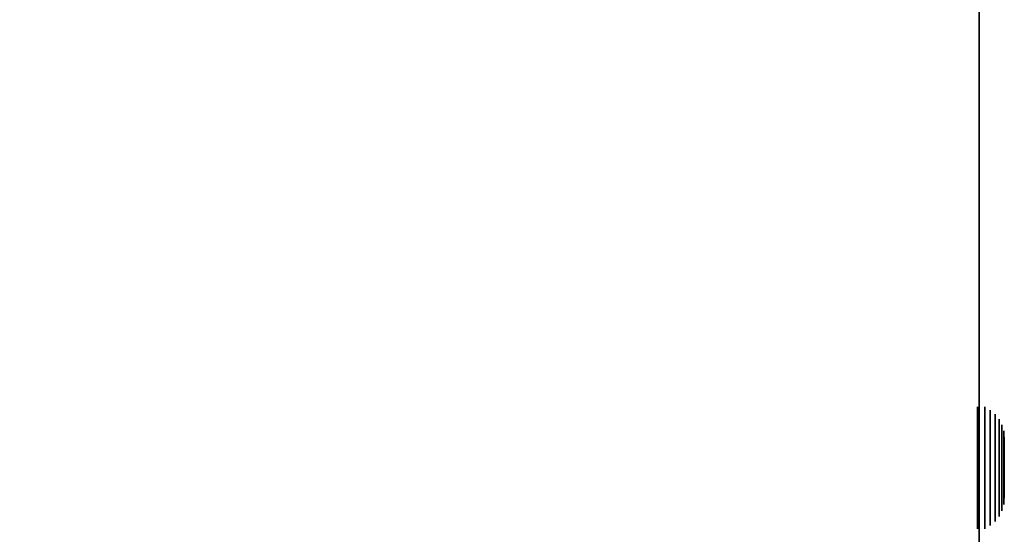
# Model space of a CAD drawing. Header units: millimetres. Extents: x -399 to 408, y -383 to 469.
# Tile 10 of 16: x 5 to 408, y 15 to 226. Entities that reach past the tile are written whole.
import ezdxf

# ---------------------------------------------------------------- set-up
doc = ezdxf.new("R2010")
doc.units = ezdxf.units.MM
doc.layers.add('KF_SEQ_10_B_SPEAKDETAIL', color=250, linetype='Continuous')
doc.layers.add('KF_SEQ_10_B_SPEAKER', color=253, linetype='Continuous')

# ---------------------------------------------------------------- blocks, each defined once
blk = doc.blocks.new('KF_SEQ_10_B')
at = {"layer": 'KF_SEQ_10_B_SPEAKDETAIL'}
for points, invisible_edges in [([(400.3, 67, -195), (400.3, 65.1, -185.43), (397.3, 65.1, -185.43), (397.3, 67, -195)], 10), ([(400.3, 65.1, -204.57), (400.3, 67, -195), (397.3, 67, -195), (397.3, 65.1, -204.57)], 10), ([(400.3, 67, 195), (400.3, 65.1, 204.57), (397.3, 65.1, 204.57), (397.3, 67, 195)], 10), ([(400.3, 65.1, 185.43), (400.3, 67, 195), (397.3, 67, 195), (397.3, 65.1, 185.43)], 10), ([(400.3, 65.1, -185.43), (400.3, 59.68, -177.32), (397.3, 59.68, -177.32), (397.3, 65.1, -185.43)], 10), ([(400.3, 59.68, -212.68), (400.3, 65.1, -204.57), (397.3, 65.1, -204.57), (397.3, 59.68, -212.68)], 10), ([(400.3, 65.1, 204.57), (400.3, 59.68, 212.68), (397.3, 59.68, 212.68), (397.3, 65.1, 204.57)], 10), ([(400.3, 59.68, 177.32), (400.3, 65.1, 185.43), (397.3, 65.1, 185.43), (397.3, 59.68, 177.32)], 10), ([(402.55, 65.69, -195), (402.55, 63.88, -185.93), (400.3, 65.1, -185.43), (400.3, 67, -195)], 10), ([(402.55, 63.88, -204.07), (402.55, 65.69, -195), (400.3, 67, -195), (400.3, 65.1, -204.57)], 10), ([(402.55, 65.69, 195), (402.55, 63.88, 204.07), (400.3, 65.1, 204.57), (400.3, 67, 195)], 10), ([(402.55, 63.88, 185.93), (402.55, 65.69, 195), (400.3, 67, 195), (400.3, 65.1, 185.43)], 10), ([(402.55, 63.88, -185.93), (402.55, 58.75, -178.25), (400.3, 59.68, -177.32), (400.3, 65.1, -185.43)], 10), ([(402.55, 58.75, -211.75), (402.55, 63.88, -204.07), (400.3, 65.1, -204.57), (400.3, 59.68, -212.68)], 10), ([(402.55, 63.88, 204.07), (402.55, 58.75, 211.75), (400.3, 59.68, 212.68), (400.3, 65.1, 204.57)], 10), ([(402.55, 58.75, 178.25), (402.55, 63.88, 185.93), (400.3, 65.1, 185.43), (400.3, 59.68, 177.32)], 10), ([(404.52, 63.97, -195), (404.52, 62.3, -186.59), (402.55, 63.88, -185.93), (402.55, 65.69, -195)], 10), ([(404.52, 62.3, -203.41), (404.52, 63.97, -195), (402.55, 65.69, -195), (402.55, 63.88, -204.07)], 10), ([(404.52, 63.97, 195), (404.52, 62.3, 203.41), (402.55, 63.88, 204.07), (402.55, 65.69, 195)], 10), ([(404.52, 62.3, 186.59), (404.52, 63.97, 195), (402.55, 65.69, 195), (402.55, 63.88, 185.93)], 10), ([(404.52, 62.3, -186.59), (404.52, 57.54, -179.46), (402.55, 58.75, -178.25), (402.55, 63.88, -185.93)], 10), ([(404.52, 57.54, -210.54), (404.52, 62.3, -203.41), (402.55, 63.88, -204.07), (402.55, 58.75, -211.75)], 10), ([(404.52, 62.3, 203.41), (404.52, 57.54, 210.54), (402.55, 58.75, 211.75), (402.55, 63.88, 204.07)], 10), ([(404.52, 57.54, 179.46), (404.52, 62.3, 186.59), (402.55, 63.88, 185.93), (402.55, 58.75, 178.25)], 10), ([(406.13, 61.92, -195), (406.13, 60.4, -187.38), (404.52, 62.3, -186.59), (404.52, 63.97, -195)], 10), ([(406.13, 60.4, -202.62), (406.13, 61.92, -195), (404.52, 63.97, -195), (404.52, 62.3, -203.41)], 10), ([(406.13, 61.92, 195), (406.13, 60.4, 202.62), (404.52, 62.3, 203.41), (404.52, 63.97, 195)], 10), ([(406.13, 60.4, 187.38), (406.13, 61.92, 195), (404.52, 63.97, 195), (404.52, 62.3, 186.59)], 10), ([(406.13, 60.4, -187.38), (406.13, 56.09, -180.91), (404.52, 57.54, -179.46), (404.52, 62.3, -186.59)], 10), ([(406.13, 56.09, -209.09), (406.13, 60.4, -202.62), (404.52, 62.3, -203.41), (404.52, 57.54, -210.54)], 10), ([(406.13, 60.4, 202.62), (406.13, 56.09, 209.09), (404.52, 57.54, 210.54), (404.52, 62.3, 203.41)], 10), ([(406.13, 56.09, 180.91), (406.13, 60.4, 187.38), (404.52, 62.3, 186.59), (404.52, 57.54, 179.46)], 10), ([(407.32, 59.6, -195), (407.32, 58.26, -188.26), (406.13, 60.4, -187.38), (406.13, 61.92, -195)], 10), ([(407.32, 58.26, -201.74), (407.32, 59.6, -195), (406.13, 61.92, -195), (406.13, 60.4, -202.62)], 10), ([(407.32, 59.6, 195), (407.32, 58.26, 201.74), (406.13, 60.4, 202.62), (406.13, 61.92, 195)], 10), ([(407.32, 58.26, 188.26), (407.32, 59.6, 195), (406.13, 61.92, 195), (406.13, 60.4, 187.38)], 10), ([(400.3, 59.68, -177.32), (400.3, 51.57, -171.9), (397.3, 51.57, -171.9), (397.3, 59.68, -177.32)], 10), ([(400.3, 51.57, -218.1), (400.3, 59.68, -212.68), (397.3, 59.68, -212.68), (397.3, 51.57, -218.1)], 10), ([(400.3, 59.68, 212.68), (400.3, 51.57, 218.1), (397.3, 51.57, 218.1), (397.3, 59.68, 212.68)], 10), ([(400.3, 51.57, 171.9), (400.3, 59.68, 177.32), (397.3, 59.68, 177.32), (397.3, 51.57, 171.9)], 10), ([(402.55, 58.75, -178.25), (402.55, 51.07, -173.12), (400.3, 51.57, -171.9), (400.3, 59.68, -177.32)], 10), ([(402.55, 51.07, -216.88), (402.55, 58.75, -211.75), (400.3, 59.68, -212.68), (400.3, 51.57, -218.1)], 10), ([(402.55, 58.75, 211.75), (402.55, 51.07, 216.88), (400.3, 51.57, 218.1), (400.3, 59.68, 212.68)], 10), ([(402.55, 51.07, 173.12), (402.55, 58.75, 178.25), (400.3, 59.68, 177.32), (400.3, 51.57, 171.9)], 10), ([(404.52, 57.54, -179.46), (404.52, 50.41, -174.7), (402.55, 51.07, -173.12), (402.55, 58.75, -178.25)], 10), ([(404.52, 50.41, -215.3), (404.52, 57.54, -210.54), (402.55, 58.75, -211.75), (402.55, 51.07, -216.88)], 10), ([(404.52, 57.54, 210.54), (404.52, 50.41, 215.3), (402.55, 51.07, 216.88), (402.55, 58.75, 211.75)], 10), ([(404.52, 50.41, 174.7), (404.52, 57.54, 179.46), (402.55, 58.75, 178.25), (402.55, 51.07, 173.12)], 10), ([(406.13, 56.09, -180.91), (406.13, 49.62, -176.6), (404.52, 50.41, -174.7), (404.52, 57.54, -179.46)], 10), ([(406.13, 49.62, -213.4), (406.13, 56.09, -209.09), (404.52, 57.54, -210.54), (404.52, 50.41, -215.3)], 10), ([(406.13, 56.09, 209.09), (406.13, 49.62, 213.4), (404.52, 50.41, 215.3), (404.52, 57.54, 210.54)], 10), ([(406.13, 49.62, 176.6), (406.13, 56.09, 180.91), (404.52, 57.54, 179.46), (404.52, 50.41, 174.7)], 10), ([(407.32, 58.26, -188.26), (407.32, 54.45, -182.55), (406.13, 56.09, -180.91), (406.13, 60.4, -187.38)], 10), ([(407.32, 54.45, -207.45), (407.32, 58.26, -201.74), (406.13, 60.4, -202.62), (406.13, 56.09, -209.09)], 10), ([(407.32, 58.26, 201.74), (407.32, 54.45, 207.45), (406.13, 56.09, 209.09), (406.13, 60.4, 202.62)], 10), ([(407.32, 54.45, 182.55), (407.32, 58.26, 188.26), (406.13, 60.4, 187.38), (406.13, 56.09, 180.91)], 10), ([(408.05, 57.1, -195), (408.05, 55.95, -189.22), (407.32, 58.26, -188.26), (407.32, 59.6, -195)], 10), ([(408.05, 55.95, -200.78), (408.05, 57.1, -195), (407.32, 59.6, -195), (407.32, 58.26, -201.74)], 10), ([(408.05, 57.1, 195), (408.05, 55.95, 200.78), (407.32, 58.26, 201.74), (407.32, 59.6, 195)], 10), ([(408.05, 55.95, 189.22), (408.05, 57.1, 195), (407.32, 59.6, 195), (407.32, 58.26, 188.26)], 10), ([(408.05, 55.95, -189.22), (408.05, 52.67, -184.33), (407.32, 54.45, -182.55), (407.32, 58.26, -188.26)], 10), ([(408.05, 52.67, -205.67), (408.05, 55.95, -200.78), (407.32, 58.26, -201.74), (407.32, 54.45, -207.45)], 10), ([(408.05, 55.95, 200.78), (408.05, 52.67, 205.67), (407.32, 54.45, 207.45), (407.32, 58.26, 201.74)], 10), ([(408.05, 52.67, 184.33), (408.05, 55.95, 189.22), (407.32, 58.26, 188.26), (407.32, 54.45, 182.55)], 10), ([(408.3, 54.5, -195), (408.3, 53.55, -190.22), (408.05, 55.95, -189.22), (408.05, 57.1, -195)], 10), ([(408.3, 53.55, -199.78), (408.3, 54.5, -195), (408.05, 57.1, -195), (408.05, 55.95, -200.78)], 10), ([(408.3, 54.5, 195), (408.3, 53.55, 199.78), (408.05, 55.95, 200.78), (408.05, 57.1, 195)], 10), ([(408.3, 53.55, 190.22), (408.3, 54.5, 195), (408.05, 57.1, 195), (408.05, 55.95, 189.22)], 10), ([(407.32, 54.45, -182.55), (407.32, 48.74, -178.74), (406.13, 49.62, -176.6), (406.13, 56.09, -180.91)], 10), ([(407.32, 48.74, -211.26), (407.32, 54.45, -207.45), (406.13, 56.09, -209.09), (406.13, 49.62, -213.4)], 10), ([(407.32, 54.45, 207.45), (407.32, 48.74, 211.26), (406.13, 49.62, 213.4), (406.13, 56.09, 209.09)], 10), ([(407.32, 48.74, 178.74), (407.32, 54.45, 182.55), (406.13, 56.09, 180.91), (406.13, 49.62, 176.6)], 10), ([(408.05, 52.67, -184.33), (408.05, 47.78, -181.05), (407.32, 48.74, -178.74), (407.32, 54.45, -182.55)], 10), ([(408.05, 47.78, -208.95), (408.05, 52.67, -205.67), (407.32, 54.45, -207.45), (407.32, 48.74, -211.26)], 10), ([(408.05, 52.67, 205.67), (408.05, 47.78, 208.95), (407.32, 48.74, 211.26), (407.32, 54.45, 207.45)], 10), ([(408.05, 47.78, 181.05), (408.05, 52.67, 184.33), (407.32, 54.45, 182.55), (407.32, 48.74, 178.74)], 10), ([(408.3, 53.55, -190.22), (408.3, 50.84, -186.16), (408.05, 52.67, -184.33), (408.05, 55.95, -189.22)], 10), ([(408.3, 50.84, -203.84), (408.3, 53.55, -199.78), (408.05, 55.95, -200.78), (408.05, 52.67, -205.67)], 10), ([(408.3, 53.55, 199.78), (408.3, 50.84, 203.84), (408.05, 52.67, 205.67), (408.05, 55.95, 200.78)], 10), ([(408.3, 50.84, 186.16), (408.3, 53.55, 190.22), (408.05, 55.95, 189.22), (408.05, 52.67, 184.33)], 10), ([(408.3, 50.84, -186.16), (408.3, 46.78, -183.45), (408.05, 47.78, -181.05), (408.05, 52.67, -184.33)], 10), ([(408.3, 46.78, -206.55), (408.3, 50.84, -203.84), (408.05, 52.67, -205.67), (408.05, 47.78, -208.95)], 10), ([(408.3, 50.84, 203.84), (408.3, 46.78, 206.55), (408.05, 47.78, 208.95), (408.05, 52.67, 205.67)], 10), ([(408.3, 46.78, 183.45), (408.3, 50.84, 186.16), (408.05, 52.67, 184.33), (408.05, 47.78, 181.05)], 10), ([(408.3, 42, -195), (408.3, 53.55, -190.22), (408.3, 54.5, -195)], 11), ([(408.3, 42, -195), (408.3, 54.5, -195), (408.3, 53.55, -199.78)], 11), ([(408.3, 42, 195), (408.3, 53.55, 199.78), (408.3, 54.5, 195)], 11), ([(408.3, 42, 195), (408.3, 54.5, 195), (408.3, 53.55, 190.22)], 11), ([(408.3, 42, -195), (408.3, 50.84, -186.16), (408.3, 53.55, -190.22)], 11), ([(408.3, 42, -195), (408.3, 53.55, -199.78), (408.3, 50.84, -203.84)], 11), ([(408.3, 42, 195), (408.3, 50.84, 203.84), (408.3, 53.55, 199.78)], 11), ([(408.3, 42, 195), (408.3, 53.55, 190.22), (408.3, 50.84, 186.16)], 11), ([(400.3, 51.57, -171.9), (400.3, 42, -170), (397.3, 42, -170), (397.3, 51.57, -171.9)], 10), ([(400.3, 42, -220), (400.3, 51.57, -218.1), (397.3, 51.57, -218.1), (397.3, 42, -220)], 10), ([(400.3, 51.57, 218.1), (400.3, 42, 220), (397.3, 42, 220), (397.3, 51.57, 218.1)], 10), ([(400.3, 42, 170), (400.3, 51.57, 171.9), (397.3, 51.57, 171.9), (397.3, 42, 170)], 10), ([(402.55, 51.07, -173.12), (402.55, 42, -171.31), (400.3, 42, -170), (400.3, 51.57, -171.9)], 10), ([(402.55, 42, -218.69), (402.55, 51.07, -216.88), (400.3, 51.57, -218.1), (400.3, 42, -220)], 10), ([(402.55, 51.07, 216.88), (402.55, 42, 218.69), (400.3, 42, 220), (400.3, 51.57, 218.1)], 10), ([(402.55, 42, 171.31), (402.55, 51.07, 173.12), (400.3, 51.57, 171.9), (400.3, 42, 170)], 10), ([(404.52, 50.41, -174.7), (404.52, 42, -173.03), (402.55, 42, -171.31), (402.55, 51.07, -173.12)], 10), ([(404.52, 42, -216.97), (404.52, 50.41, -215.3), (402.55, 51.07, -216.88), (402.55, 42, -218.69)], 10), ([(404.52, 50.41, 215.3), (404.52, 42, 216.97), (402.55, 42, 218.69), (402.55, 51.07, 216.88)], 10), ([(404.52, 42, 173.03), (404.52, 50.41, 174.7), (402.55, 51.07, 173.12), (402.55, 42, 171.31)], 10), ([(406.13, 49.62, -176.6), (406.13, 42, -175.08), (404.52, 42, -173.03), (404.52, 50.41, -174.7)], 10), ([(406.13, 42, -214.92), (406.13, 49.62, -213.4), (404.52, 50.41, -215.3), (404.52, 42, -216.97)], 10), ([(406.13, 49.62, 213.4), (406.13, 42, 214.92), (404.52, 42, 216.97), (404.52, 50.41, 215.3)], 10), ([(406.13, 42, 175.08), (406.13, 49.62, 176.6), (404.52, 50.41, 174.7), (404.52, 42, 173.03)], 10), ([(407.32, 48.74, -178.74), (407.32, 42, -177.4), (406.13, 42, -175.08), (406.13, 49.62, -176.6)], 10), ([(407.32, 42, -212.6), (407.32, 48.74, -211.26), (406.13, 49.62, -213.4), (406.13, 42, -214.92)], 10), ([(407.32, 48.74, 211.26), (407.32, 42, 212.6), (406.13, 42, 214.92), (406.13, 49.62, 213.4)], 10), ([(407.32, 42, 177.4), (407.32, 48.74, 178.74), (406.13, 49.62, 176.6), (406.13, 42, 175.08)], 10), ([(408.05, 47.78, -181.05), (408.05, 42, -179.9), (407.32, 42, -177.4), (407.32, 48.74, -178.74)], 10), ([(408.05, 42, -210.1), (408.05, 47.78, -208.95), (407.32, 48.74, -211.26), (407.32, 42, -212.6)], 10), ([(408.05, 47.78, 208.95), (408.05, 42, 210.1), (407.32, 42, 212.6), (407.32, 48.74, 211.26)], 10), ([(408.05, 42, 179.9), (408.05, 47.78, 181.05), (407.32, 48.74, 178.74), (407.32, 42, 177.4)], 10), ([(408.3, 42, -195), (408.3, 46.78, -183.45), (408.3, 50.84, -186.16)], 11), ([(408.3, 42, -195), (408.3, 50.84, -203.84), (408.3, 46.78, -206.55)], 11), ([(408.3, 42, 195), (408.3, 46.78, 206.55), (408.3, 50.84, 203.84)], 11), ([(408.3, 42, 195), (408.3, 50.84, 186.16), (408.3, 46.78, 183.45)], 11), ([(408.3, 46.78, -183.45), (408.3, 42, -182.5), (408.05, 42, -179.9), (408.05, 47.78, -181.05)], 10), ([(408.3, 42, -207.5), (408.3, 46.78, -206.55), (408.05, 47.78, -208.95), (408.05, 42, -210.1)], 10), ([(408.3, 46.78, 206.55), (408.3, 42, 207.5), (408.05, 42, 210.1), (408.05, 47.78, 208.95)], 10), ([(408.3, 42, 182.5), (408.3, 46.78, 183.45), (408.05, 47.78, 181.05), (408.05, 42, 179.9)], 10), ([(408.3, 42, -195), (408.3, 42, -182.5), (408.3, 46.78, -183.45)], 11), ([(408.3, 42, -195), (408.3, 46.78, -206.55), (408.3, 42, -207.5)], 11), ([(408.3, 42, 195), (408.3, 42, 207.5), (408.3, 46.78, 206.55)], 11), ([(408.3, 42, 195), (408.3, 46.78, 183.45), (408.3, 42, 182.5)], 11), ([(400.3, 42, -170), (400.3, 32.43, -171.9), (397.3, 32.43, -171.9), (397.3, 42, -170)], 10), ([(400.3, 32.43, -218.1), (400.3, 42, -220), (397.3, 42, -220), (397.3, 32.43, -218.1)], 10), ([(400.3, 42, 220), (400.3, 32.43, 218.1), (397.3, 32.43, 218.1), (397.3, 42, 220)], 10), ([(400.3, 32.43, 171.9), (400.3, 42, 170), (397.3, 42, 170), (397.3, 32.43, 171.9)], 10), ([(402.55, 42, -171.31), (402.55, 32.93, -173.12), (400.3, 32.43, -171.9), (400.3, 42, -170)], 10), ([(402.55, 32.93, -216.88), (402.55, 42, -218.69), (400.3, 42, -220), (400.3, 32.43, -218.1)], 10), ([(402.55, 42, 218.69), (402.55, 32.93, 216.88), (400.3, 32.43, 218.1), (400.3, 42, 220)], 10), ([(402.55, 32.93, 173.12), (402.55, 42, 171.31), (400.3, 42, 170), (400.3, 32.43, 171.9)], 10), ([(404.52, 42, -173.03), (404.52, 33.59, -174.7), (402.55, 32.93, -173.12), (402.55, 42, -171.31)], 10), ([(404.52, 33.59, -215.3), (404.52, 42, -216.97), (402.55, 42, -218.69), (402.55, 32.93, -216.88)], 10), ([(404.52, 42, 216.97), (404.52, 33.59, 215.3), (402.55, 32.93, 216.88), (402.55, 42, 218.69)], 10), ([(404.52, 33.59, 174.7), (404.52, 42, 173.03), (402.55, 42, 171.31), (402.55, 32.93, 173.12)], 10), ([(406.13, 42, -175.08), (406.13, 34.38, -176.6), (404.52, 33.59, -174.7), (404.52, 42, -173.03)], 10), ([(406.13, 34.38, -213.4), (406.13, 42, -214.92), (404.52, 42, -216.97), (404.52, 33.59, -215.3)], 10), ([(406.13, 42, 214.92), (406.13, 34.38, 213.4), (404.52, 33.59, 215.3), (404.52, 42, 216.97)], 10), ([(406.13, 34.38, 176.6), (406.13, 42, 175.08), (404.52, 42, 173.03), (404.52, 33.59, 174.7)], 10), ([(407.32, 42, -177.4), (407.32, 35.26, -178.74), (406.13, 34.38, -176.6), (406.13, 42, -175.08)], 10), ([(407.32, 35.26, -211.26), (407.32, 42, -212.6), (406.13, 42, -214.92), (406.13, 34.38, -213.4)], 10), ([(407.32, 42, 212.6), (407.32, 35.26, 211.26), (406.13, 34.38, 213.4), (406.13, 42, 214.92)], 10), ([(407.32, 35.26, 178.74), (407.32, 42, 177.4), (406.13, 42, 175.08), (406.13, 34.38, 176.6)], 10), ([(408.05, 42, -179.9), (408.05, 36.22, -181.05), (407.32, 35.26, -178.74), (407.32, 42, -177.4)], 10), ([(408.05, 36.22, -208.95), (408.05, 42, -210.1), (407.32, 42, -212.6), (407.32, 35.26, -211.26)], 10), ([(408.05, 42, 210.1), (408.05, 36.22, 208.95), (407.32, 35.26, 211.26), (407.32, 42, 212.6)], 10), ([(408.05, 36.22, 181.05), (408.05, 42, 179.9), (407.32, 42, 177.4), (407.32, 35.26, 178.74)], 10), ([(408.3, 42, -182.5), (408.3, 37.22, -183.45), (408.05, 36.22, -181.05), (408.05, 42, -179.9)], 10), ([(408.3, 37.22, -206.55), (408.3, 42, -207.5), (408.05, 42, -210.1), (408.05, 36.22, -208.95)], 10), ([(408.3, 42, 207.5), (408.3, 37.22, 206.55), (408.05, 36.22, 208.95), (408.05, 42, 210.1)], 10), ([(408.3, 37.22, 183.45), (408.3, 42, 182.5), (408.05, 42, 179.9), (408.05, 36.22, 181.05)], 10), ([(408.3, 42, -195), (408.3, 37.22, -183.45), (408.3, 42, -182.5)], 11), ([(408.3, 42, -195), (408.3, 33.16, -186.16), (408.3, 37.22, -183.45)], 11), ([(408.3, 42, -195), (408.3, 30.45, -190.22), (408.3, 33.16, -186.16)], 11), ([(408.3, 42, -195), (408.3, 29.5, -195), (408.3, 30.45, -190.22)], 11), ([(408.3, 42, -195), (408.3, 30.45, -199.78), (408.3, 29.5, -195)], 11), ([(408.3, 42, -195), (408.3, 33.16, -203.84), (408.3, 30.45, -199.78)], 11), ([(408.3, 42, -195), (408.3, 37.22, -206.55), (408.3, 33.16, -203.84)], 11), ([(408.3, 42, -195), (408.3, 42, -207.5), (408.3, 37.22, -206.55)], 11), ([(408.3, 42, 195), (408.3, 37.22, 206.55), (408.3, 42, 207.5)], 11), ([(408.3, 42, 195), (408.3, 33.16, 203.84), (408.3, 37.22, 206.55)], 11), ([(408.3, 42, 195), (408.3, 30.45, 199.78), (408.3, 33.16, 203.84)], 11), ([(408.3, 42, 195), (408.3, 29.5, 195), (408.3, 30.45, 199.78)], 11), ([(408.3, 42, 195), (408.3, 30.45, 190.22), (408.3, 29.5, 195)], 11), ([(408.3, 42, 195), (408.3, 33.16, 186.16), (408.3, 30.45, 190.22)], 11), ([(408.3, 42, 195), (408.3, 37.22, 183.45), (408.3, 33.16, 186.16)], 11), ([(408.3, 42, 195), (408.3, 42, 182.5), (408.3, 37.22, 183.45)], 11), ([(408.3, 37.22, -183.45), (408.3, 33.16, -186.16), (408.05, 31.33, -184.33), (408.05, 36.22, -181.05)], 10), ([(408.3, 33.16, -203.84), (408.3, 37.22, -206.55), (408.05, 36.22, -208.95), (408.05, 31.33, -205.67)], 10), ([(408.3, 37.22, 206.55), (408.3, 33.16, 203.84), (408.05, 31.33, 205.67), (408.05, 36.22, 208.95)], 10), ([(408.3, 33.16, 186.16), (408.3, 37.22, 183.45), (408.05, 36.22, 181.05), (408.05, 31.33, 184.33)], 10), ([(400.3, 32.43, -171.9), (400.3, 24.32, -177.32), (397.3, 24.32, -177.32), (397.3, 32.43, -171.9)], 10), ([(400.3, 24.32, -212.68), (400.3, 32.43, -218.1), (397.3, 32.43, -218.1), (397.3, 24.32, -212.68)], 10), ([(400.3, 32.43, 218.1), (400.3, 24.32, 212.68), (397.3, 24.32, 212.68), (397.3, 32.43, 218.1)], 10), ([(400.3, 24.32, 177.32), (400.3, 32.43, 171.9), (397.3, 32.43, 171.9), (397.3, 24.32, 177.32)], 10), ([(402.55, 32.93, -173.12), (402.55, 25.25, -178.25), (400.3, 24.32, -177.32), (400.3, 32.43, -171.9)], 10), ([(402.55, 25.25, -211.75), (402.55, 32.93, -216.88), (400.3, 32.43, -218.1), (400.3, 24.32, -212.68)], 10), ([(402.55, 32.93, 216.88), (402.55, 25.25, 211.75), (400.3, 24.32, 212.68), (400.3, 32.43, 218.1)], 10), ([(402.55, 25.25, 178.25), (402.55, 32.93, 173.12), (400.3, 32.43, 171.9), (400.3, 24.32, 177.32)], 10), ([(404.52, 33.59, -174.7), (404.52, 26.46, -179.46), (402.55, 25.25, -178.25), (402.55, 32.93, -173.12)], 10), ([(404.52, 26.46, -210.54), (404.52, 33.59, -215.3), (402.55, 32.93, -216.88), (402.55, 25.25, -211.75)], 10), ([(404.52, 33.59, 215.3), (404.52, 26.46, 210.54), (402.55, 25.25, 211.75), (402.55, 32.93, 216.88)], 10), ([(404.52, 26.46, 179.46), (404.52, 33.59, 174.7), (402.55, 32.93, 173.12), (402.55, 25.25, 178.25)], 10), ([(406.13, 34.38, -176.6), (406.13, 27.91, -180.91), (404.52, 26.46, -179.46), (404.52, 33.59, -174.7)], 10), ([(406.13, 27.91, -209.09), (406.13, 34.38, -213.4), (404.52, 33.59, -215.3), (404.52, 26.46, -210.54)], 10), ([(406.13, 34.38, 213.4), (406.13, 27.91, 209.09), (404.52, 26.46, 210.54), (404.52, 33.59, 215.3)], 10), ([(406.13, 27.91, 180.91), (406.13, 34.38, 176.6), (404.52, 33.59, 174.7), (404.52, 26.46, 179.46)], 10), ([(407.32, 35.26, -178.74), (407.32, 29.55, -182.55), (406.13, 27.91, -180.91), (406.13, 34.38, -176.6)], 10), ([(407.32, 29.55, -207.45), (407.32, 35.26, -211.26), (406.13, 34.38, -213.4), (406.13, 27.91, -209.09)], 10), ([(407.32, 35.26, 211.26), (407.32, 29.55, 207.45), (406.13, 27.91, 209.09), (406.13, 34.38, 213.4)], 10), ([(407.32, 29.55, 182.55), (407.32, 35.26, 178.74), (406.13, 34.38, 176.6), (406.13, 27.91, 180.91)], 10), ([(408.05, 36.22, -181.05), (408.05, 31.33, -184.33), (407.32, 29.55, -182.55), (407.32, 35.26, -178.74)], 10), ([(408.05, 31.33, -205.67), (408.05, 36.22, -208.95), (407.32, 35.26, -211.26), (407.32, 29.55, -207.45)], 10), ([(408.05, 36.22, 208.95), (408.05, 31.33, 205.67), (407.32, 29.55, 207.45), (407.32, 35.26, 211.26)], 10), ([(408.05, 31.33, 184.33), (408.05, 36.22, 181.05), (407.32, 35.26, 178.74), (407.32, 29.55, 182.55)], 10), ([(408.3, 33.16, -186.16), (408.3, 30.45, -190.22), (408.05, 28.05, -189.22), (408.05, 31.33, -184.33)], 10), ([(408.3, 30.45, -199.78), (408.3, 33.16, -203.84), (408.05, 31.33, -205.67), (408.05, 28.05, -200.78)], 10), ([(408.3, 33.16, 203.84), (408.3, 30.45, 199.78), (408.05, 28.05, 200.78), (408.05, 31.33, 205.67)], 10), ([(408.3, 30.45, 190.22), (408.3, 33.16, 186.16), (408.05, 31.33, 184.33), (408.05, 28.05, 189.22)], 10), ([(407.32, 29.55, -182.55), (407.32, 25.74, -188.26), (406.13, 23.6, -187.38), (406.13, 27.91, -180.91)], 10), ([(407.32, 25.74, -201.74), (407.32, 29.55, -207.45), (406.13, 27.91, -209.09), (406.13, 23.6, -202.62)], 10), ([(407.32, 29.55, 207.45), (407.32, 25.74, 201.74), (406.13, 23.6, 202.62), (406.13, 27.91, 209.09)], 10), ([(407.32, 25.74, 188.26), (407.32, 29.55, 182.55), (406.13, 27.91, 180.91), (406.13, 23.6, 187.38)], 10), ([(408.05, 31.33, -184.33), (408.05, 28.05, -189.22), (407.32, 25.74, -188.26), (407.32, 29.55, -182.55)], 10), ([(408.05, 28.05, -200.78), (408.05, 31.33, -205.67), (407.32, 29.55, -207.45), (407.32, 25.74, -201.74)], 10), ([(408.05, 31.33, 205.67), (408.05, 28.05, 200.78), (407.32, 25.74, 201.74), (407.32, 29.55, 207.45)], 10), ([(408.05, 28.05, 189.22), (408.05, 31.33, 184.33), (407.32, 29.55, 182.55), (407.32, 25.74, 188.26)], 10), ([(408.3, 30.45, -190.22), (408.3, 29.5, -195), (408.05, 26.9, -195), (408.05, 28.05, -189.22)], 10), ([(408.3, 29.5, -195), (408.3, 30.45, -199.78), (408.05, 28.05, -200.78), (408.05, 26.9, -195)], 10), ([(408.3, 30.45, 199.78), (408.3, 29.5, 195), (408.05, 26.9, 195), (408.05, 28.05, 200.78)], 10), ([(408.3, 29.5, 195), (408.3, 30.45, 190.22), (408.05, 28.05, 189.22), (408.05, 26.9, 195)], 10), ([(400.3, 24.32, -177.32), (400.3, 18.9, -185.43), (397.3, 18.9, -185.43), (397.3, 24.32, -177.32)], 10), ([(400.3, 18.9, -204.57), (400.3, 24.32, -212.68), (397.3, 24.32, -212.68), (397.3, 18.9, -204.57)], 10), ([(400.3, 24.32, 212.68), (400.3, 18.9, 204.57), (397.3, 18.9, 204.57), (397.3, 24.32, 212.68)], 10), ([(400.3, 18.9, 185.43), (400.3, 24.32, 177.32), (397.3, 24.32, 177.32), (397.3, 18.9, 185.43)], 10), ([(402.55, 25.25, -178.25), (402.55, 20.12, -185.93), (400.3, 18.9, -185.43), (400.3, 24.32, -177.32)], 10), ([(402.55, 20.12, -204.07), (402.55, 25.25, -211.75), (400.3, 24.32, -212.68), (400.3, 18.9, -204.57)], 10), ([(402.55, 25.25, 211.75), (402.55, 20.12, 204.07), (400.3, 18.9, 204.57), (400.3, 24.32, 212.68)], 10), ([(402.55, 20.12, 185.93), (402.55, 25.25, 178.25), (400.3, 24.32, 177.32), (400.3, 18.9, 185.43)], 10), ([(404.52, 26.46, -179.46), (404.52, 21.7, -186.59), (402.55, 20.12, -185.93), (402.55, 25.25, -178.25)], 10), ([(404.52, 21.7, -203.41), (404.52, 26.46, -210.54), (402.55, 25.25, -211.75), (402.55, 20.12, -204.07)], 10), ([(404.52, 26.46, 210.54), (404.52, 21.7, 203.41), (402.55, 20.12, 204.07), (402.55, 25.25, 211.75)], 10), ([(404.52, 21.7, 186.59), (404.52, 26.46, 179.46), (402.55, 25.25, 178.25), (402.55, 20.12, 185.93)], 10), ([(406.13, 27.91, -180.91), (406.13, 23.6, -187.38), (404.52, 21.7, -186.59), (404.52, 26.46, -179.46)], 10), ([(406.13, 23.6, -202.62), (406.13, 27.91, -209.09), (404.52, 26.46, -210.54), (404.52, 21.7, -203.41)], 10), ([(406.13, 27.91, 209.09), (406.13, 23.6, 202.62), (404.52, 21.7, 203.41), (404.52, 26.46, 210.54)], 10), ([(406.13, 23.6, 187.38), (406.13, 27.91, 180.91), (404.52, 26.46, 179.46), (404.52, 21.7, 186.59)], 10), ([(407.32, 25.74, -188.26), (407.32, 24.4, -195), (406.13, 22.08, -195), (406.13, 23.6, -187.38)], 10), ([(407.32, 24.4, -195), (407.32, 25.74, -201.74), (406.13, 23.6, -202.62), (406.13, 22.08, -195)], 10), ([(407.32, 25.74, 201.74), (407.32, 24.4, 195), (406.13, 22.08, 195), (406.13, 23.6, 202.62)], 10), ([(407.32, 24.4, 195), (407.32, 25.74, 188.26), (406.13, 23.6, 187.38), (406.13, 22.08, 195)], 10), ([(408.05, 28.05, -189.22), (408.05, 26.9, -195), (407.32, 24.4, -195), (407.32, 25.74, -188.26)], 10), ([(408.05, 26.9, -195), (408.05, 28.05, -200.78), (407.32, 25.74, -201.74), (407.32, 24.4, -195)], 10), ([(408.05, 28.05, 200.78), (408.05, 26.9, 195), (407.32, 24.4, 195), (407.32, 25.74, 201.74)], 10), ([(408.05, 26.9, 195), (408.05, 28.05, 189.22), (407.32, 25.74, 188.26), (407.32, 24.4, 195)], 10), ([(404.52, 21.7, -186.59), (404.52, 20.03, -195), (402.55, 18.31, -195), (402.55, 20.12, -185.93)], 10), ([(404.52, 20.03, -195), (404.52, 21.7, -203.41), (402.55, 20.12, -204.07), (402.55, 18.31, -195)], 10), ([(404.52, 21.7, 203.41), (404.52, 20.03, 195), (402.55, 18.31, 195), (402.55, 20.12, 204.07)], 10), ([(404.52, 20.03, 195), (404.52, 21.7, 186.59), (402.55, 20.12, 185.93), (402.55, 18.31, 195)], 10), ([(406.13, 23.6, -187.38), (406.13, 22.08, -195), (404.52, 20.03, -195), (404.52, 21.7, -186.59)], 10), ([(406.13, 22.08, -195), (406.13, 23.6, -202.62), (404.52, 21.7, -203.41), (404.52, 20.03, -195)], 10), ([(406.13, 23.6, 202.62), (406.13, 22.08, 195), (404.52, 20.03, 195), (404.52, 21.7, 203.41)], 10), ([(406.13, 22.08, 195), (406.13, 23.6, 187.38), (404.52, 21.7, 186.59), (404.52, 20.03, 195)], 10), ([(400.3, 18.9, -185.43), (400.3, 17, -195), (397.3, 17, -195), (397.3, 18.9, -185.43)], 10), ([(400.3, 17, -195), (400.3, 18.9, -204.57), (397.3, 18.9, -204.57), (397.3, 17, -195)], 10), ([(400.3, 18.9, 204.57), (400.3, 17, 195), (397.3, 17, 195), (397.3, 18.9, 204.57)], 10), ([(400.3, 17, 195), (400.3, 18.9, 185.43), (397.3, 18.9, 185.43), (397.3, 17, 195)], 10), ([(402.55, 20.12, -185.93), (402.55, 18.31, -195), (400.3, 17, -195), (400.3, 18.9, -185.43)], 10), ([(402.55, 18.31, -195), (402.55, 20.12, -204.07), (400.3, 18.9, -204.57), (400.3, 17, -195)], 10), ([(402.55, 20.12, 204.07), (402.55, 18.31, 195), (400.3, 17, 195), (400.3, 18.9, 204.57)], 10), ([(402.55, 18.31, 195), (402.55, 20.12, 185.93), (400.3, 18.9, 185.43), (400.3, 17, 195)], 10)]:
    blk.add_3dface(points, dxfattribs=dict(at, invisible_edges=invisible_edges))
at = {"layer": 'KF_SEQ_10_B_SPEAKER'}
for points, invisible_edges in [([(-398, 418, 235), (-398, -332, 235), (398, -332, 235), (398, 418, 235)], 10), ([(-398, 418, -235), (-398, -332, -235), (398, -332, -235), (398, 418, -235)], 10), ([(398, 418, 235), (377.7, 418, 235), (377.7, -332, 235), (398, -332, 235)], 2), ([(398, 418, -235), (377.7, 418, -235), (377.7, -332, -235), (398, -332, -235)], 2)]:
    blk.add_3dface(points, dxfattribs=dict(at, invisible_edges=invisible_edges))
blk.add_3dface([(398, -332, 235), (398, -332, -235), (398, 418, -235), (398, 418, 235)], dxfattribs=at)

msp = doc.modelspace()

# ---------------------------------------------------------------- block references
at = {"layer": 'KF_SEQ_10_B_SPEAKER'}
msp.add_blockref('KF_SEQ_10_B', (0, 0), dxfattribs=at)

doc.saveas('drawing.dxf')
